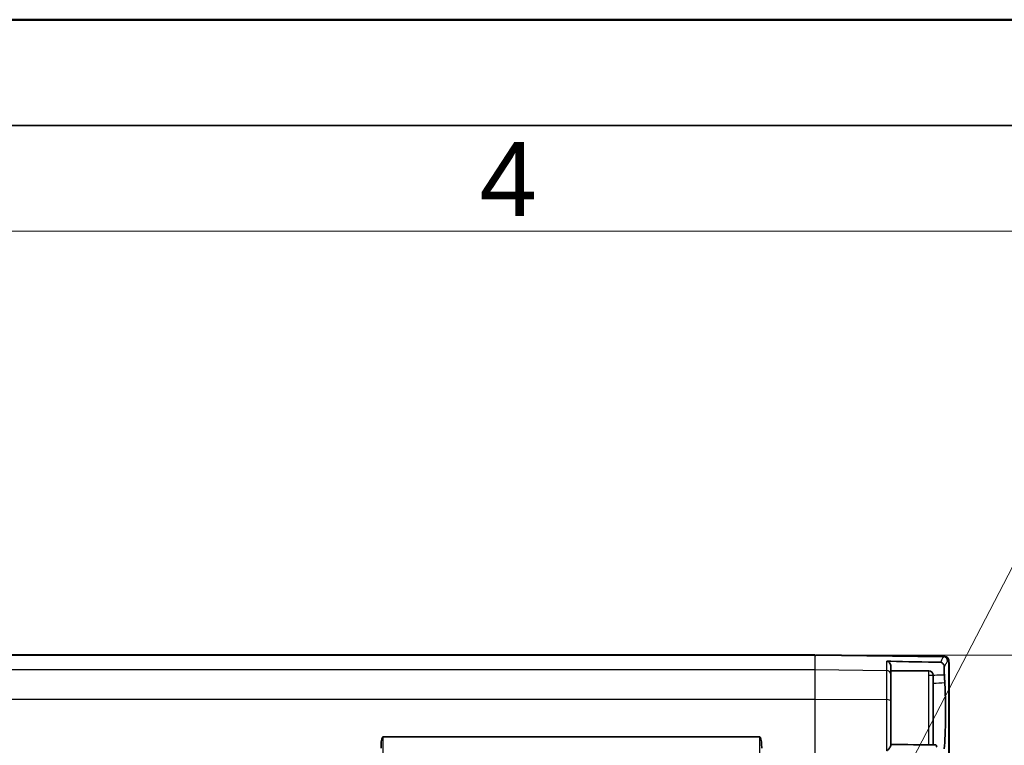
# Model space of a CAD drawing. Header units: millimetres. Extents: x 0 to 420, y 0 to 297.
# Tile 19 of 46: x 163 to 209, y 263 to 297. Entities that reach past the tile are written whole.
import ezdxf

# ---------------------------------------------------------------- set-up
doc = ezdxf.new("R2010")
doc.units = ezdxf.units.MM
doc.layers.get('0').update_dxf_attribs({"lineweight": 25})
for name, color, linetype, lineweight in [('001', 7, 'Continuous', 50), ('Bemaßung (ISO)', 7, 'Continuous', 18), ('Sichtbar (ISO)', 7, 'Continuous', 35), ('Sichtbar schmal (ISO)', 7, 'Continuous', 25), ('Symbol (ISO)', 7, 'Continuous', 18)]:
    doc.layers.add(name, color=color, linetype=linetype, lineweight=lineweight)
doc.layers.add('Symbole(DIN)', color=3, linetype='Continuous', lineweight=25, true_color=0x00ff00)
doc.styles.add('Aktuell-DIN', font='arial.ttf')
doc.styles.add('Notiztext (DIN)', font='isocpeur.ttf')
doc.dimstyles.new('Standard (DIN)', dxfattribs={"dimtxt": 3.5, "dimasz": 2.5, "dimexe": 1, "dimexo": 0, "dimgap": 0.7, "dimtad": 1, "dimtoh": 1, "dimrnd": 1e-08, "dimtxsty": 'Notiztext (DIN)', "dimcen": 0.09, "dimdle": 10, "dimclrd": 256, "dimclre": 256, "dimclrt": 256, "dimazin": 2, "dimtfac": 0.514286, "dimtdec": 4, "dimtmove": 0, "dimatfit": 3, "dimfxl": 1, "dimtolj": 1, "dimlwd": -1, "dimlwe": -1, "dimarcsym": 0})
doc.dimstyles.new('Standard (DIN)$7', dxfattribs={"dimtxt": 3.5, "dimasz": 2.5, "dimexe": 1, "dimexo": 0, "dimgap": 0.7, "dimtad": 1, "dimtoh": 1, "dimrnd": 1e-08, "dimtxsty": 'Notiztext (DIN)', "dimcen": 0.09, "dimdle": 10, "dimclrd": 256, "dimclre": 256, "dimclrt": 256, "dimazin": 2, "dimtfac": 0.514286, "dimtdec": 4, "dimtmove": 0, "dimatfit": 3, "dimfxl": 1, "dimtolj": 1, "dimlwd": -1, "dimlwe": -1, "dimarcsym": 0})

# ---------------------------------------------------------------- blocks, each defined once
blk = doc.blocks.new('*D34')
at = {"layer": 'Bemaßung (ISO)', "transparency": 16777216}
for p, q in [((200.529, 266.97), (227.529, 266.97)), ((226.529, 264.47), (226.529, 247.486)), ((148.029, 244.986), (227.529, 244.986))]:
    blk.add_line(p, q, dxfattribs=at)
for points in [[(226.113, 264.47), (226.946, 264.47), (226.529, 266.97)], [(226.113, 247.486), (226.946, 247.486), (226.529, 244.986)]]:
    blk.add_solid(points, dxfattribs=at)
at = {"layer": 'Defpoints', "color": 0, "transparency": 16777216}
for p in [(200.529, 266.97), (148.029, 244.986), (226.529, 244.986)]:
    blk.add_point(p, dxfattribs=at)
at = {"layer": 'Bemaßung (ISO)', "transparency": 16777216, "insert": (215.796, 248.453), "char_height": 3.5, "attachment_point": 1, "rotation": 90, "style": 'Notiztext (DIN)'}
blk.add_mtext('\\A1;{  }22{\\P(0.866")}', dxfattribs=at)
blk = doc.blocks.new('Ränder Basler-A3')
at = {"layer": '001'}
blk.add_line((0, 297), (420, 297), dxfattribs=at)
at = {"layer": '001', "color": 7, "linetype": 'Continuous', "lineweight": 35}
blk.add_line((5, 292), (415, 292), dxfattribs=at)
at = {"layer": '001', "color": 7, "linetype": 'Continuous', "lineweight": 18}
blk.add_line((10, 287), (410, 287), dxfattribs=at)
at = {"layer": 'Symbole(DIN)', "color": 250, "true_color": 0x3f3f3f, "insert": (184.684, 289.477), "char_height": 3.5, "attachment_point": 4, "style": 'Aktuell-DIN'}
blk.add_mtext('\\fArial|b0|i0;4', dxfattribs=at)

msp = doc.modelspace()

# ---------------------------------------------------------------- linework, layer by layer
at = {"layer": 'Sichtbar (ISO)'}
for p, q in [((200.529, 266.986), (105.529, 266.986)), ((200.529, 266.986), (200.529, 266.97)), ((200.529, 266.97), (200.529, 266.963)), ((200.579, 266.969), (200.579, 266.986)), ((200.579, 266.986), (206.635, 266.906)), ((200.579, 266.963), (200.579, 266.969)), ((206.635, 266.906), (206.65, 266.906)), ((206.65, 266.906), (206.677, 266.906)), ((204.129, 266.445), (204.129, 266.236)), ((204.129, 266.236), (204.129, 264.055)), ((205.929, 266.236), (204.129, 266.236)), ((206.877, 223.405), (206.877, 266.567)), ((206.129, 266.036), (206.129, 262.735)), ((204.129, 264.055), (204.129, 262.72)), ((180.135, 263.12), (197.924, 263.12))]:
    msp.add_line(p, q, dxfattribs=at)
msp.add_arc((205.929, 266.036), 0.2, 0, 90, dxfattribs=at)
msp.add_ellipse((-474.41, 234.585), major_axis=(1579.199, 0), ratio=0.022679, start_param=1.129154, end_param=1.129189, dxfattribs=at)
for points, knots in [([(203.932, 266.688), (203.933, 266.688), (203.933, 266.688), (203.937, 266.688), (203.941, 266.688), (203.951, 266.686), (203.961, 266.685), (203.989, 266.674), (204.006, 266.665), (204.049, 266.634), (204.076, 266.606), (204.111, 266.542), (204.122, 266.514), (204.128, 266.47), (204.129, 266.458), (204.129, 266.445)], [-0.05673688, -0.05673688, -0.05673688, -0.05673688, -0.0565241, -0.0565241, -0.05547168, -0.05547168, -0.0529152, -0.0529152, -0.04972875, -0.04972875, -0.04493863, -0.04493863, -0.04174051, -0.04174051, -0.04049865, -0.04049865, -0.04049865, -0.04049865]), ([(206.468, 266.637), (206.473, 266.637), (206.478, 266.637), (206.488, 266.636), (206.494, 266.635), (206.518, 266.63), (206.533, 266.623), (206.566, 266.604), (206.584, 266.589), (206.617, 266.548), (206.631, 266.523), (206.648, 266.471), (206.653, 266.443), (206.652, 266.415)], [-0.03719555, -0.03719555, -0.03719555, -0.03719555, -0.03557686, -0.03557686, -0.03341737, -0.03341737, -0.02706936, -0.02706936, -0.01839776, -0.01839776, -0.00879872, -0.00879872, 0, 0, 0, 0]), ([(206.873, 266.706), (206.873, 266.706), (206.873, 266.707), (206.873, 266.734), (206.868, 266.76), (206.847, 266.809), (206.832, 266.83), (206.796, 266.866), (206.774, 266.881), (206.727, 266.9), (206.702, 266.905), (206.677, 266.906)], [-0.03161196, -0.03161196, -0.03161196, -0.03161196, -0.03146374, -0.03146374, -0.02331122, -0.02331122, -0.01537581, -0.01537581, -0.00763573, -0.00763573, 0, 0, 0, 0]), ([(206.873, 266.716), (206.874, 266.704), (206.874, 266.692), (206.875, 266.669), (206.875, 266.659), (206.876, 266.638), (206.876, 266.628), (206.877, 266.609), (206.877, 266.6), (206.877, 266.583), (206.877, 266.575), (206.877, 266.567)], [0.08401206, 0.08401206, 0.08401206, 0.08401206, 0.09262588, 0.09262588, 0.1012397, 0.1012397, 0.10985352, 0.10985352, 0.11846734, 0.11846734, 0.12708117, 0.12708117, 0.12708117, 0.12708117]), ([(206.652, 266.415), (206.651, 266.377), (206.651, 266.338), (206.651, 266.244), (206.652, 266.191), (206.653, 266.14)], [0.00460174, 0.00460174, 0.00460174, 0.00460174, 0.01648224, 0.01648224, 0.03263815, 0.03263815, 0.03263815, 0.03263815]), ([(206.658, 266.038), (206.661, 265.978), (206.664, 265.919), (206.671, 265.801), (206.674, 265.742), (206.677, 265.683)], [0, 0, 0, 0, 0.02148842, 0.02148842, 0.04291026, 0.04291026, 0.04291026, 0.04291026]), ([(206.677, 265.683), (206.677, 265.677), (206.678, 265.66), (206.69, 265.444), (206.7, 265.197), (206.712, 264.564), (206.713, 264.249), (206.707, 263.682), (206.701, 263.432), (206.683, 262.954), (206.67, 262.733), (206.653, 262.544)], [0, 0, 0, 0, 0.00217464, 0.00217464, 0.01945425, 0.01945425, 0.03533524, 0.03533524, 0.04859701, 0.04859701, 0.06252324, 0.06252324, 0.06252324, 0.06252324]), ([(180.135, 263.12), (180.131, 263.12), (180.127, 263.119), (180.12, 263.116), (180.117, 263.113), (180.101, 263.096), (180.092, 263.074), (180.06, 262.983), (180.051, 262.9), (180.037, 262.738), (180.035, 262.659), (180.035, 262.586)], [0, 0, 0, 0, 0.00109308, 0.00109308, 0.00218616, 0.00218616, 0.00822115, 0.00822115, 0.03177375, 0.03177375, 0.05371303, 0.05371303, 0.05371303, 0.05371303]), ([(198.024, 262.586), (198.024, 262.659), (198.021, 262.738), (198.011, 262.858), (198.007, 262.899), (197.994, 262.98), (197.986, 263.019), (197.967, 263.074), (197.958, 263.096), (197.941, 263.113), (197.938, 263.116), (197.931, 263.119), (197.928, 263.12), (197.924, 263.12)], [0.0719789, 0.0719789, 0.0719789, 0.0719789, 0.09391818, 0.09391818, 0.10569448, 0.10569448, 0.11747078, 0.11747078, 0.12350577, 0.12350577, 0.12459885, 0.12459885, 0.12569193, 0.12569193, 0.12569193, 0.12569193]), ([(204.129, 262.72), (204.129, 262.715), (204.128, 262.708), (204.12, 262.682), (204.107, 262.657), (204.063, 262.587), (204.032, 262.545), (203.993, 262.5), (203.981, 262.486), (203.959, 262.468), (203.952, 262.463), (203.942, 262.459), (203.938, 262.458), (203.933, 262.457), (203.933, 262.457), (203.932, 262.457)], [-0.01957396, -0.01957396, -0.01957396, -0.01957396, -0.01775226, -0.01775226, -0.01315835, -0.01315835, -0.0071324, -0.0071324, -0.00418765, -0.00418765, -0.0019149, -0.0019149, -0.0007305, -0.0007305, -0.00049027, -0.00049027, -0.00049027, -0.00049027]), ([(206.294, 262.628), (206.291, 262.645), (206.286, 262.676), (206.271, 262.722), (206.264, 262.734), (206.25, 262.733), (206.243, 262.725), (206.237, 262.709)], [0, 0, 0, 0, 0.00867399, 0.00867399, 0.01662727, 0.01662727, 0.02326213, 0.02326213, 0.02326213, 0.02326213])]:
    msp.add_open_spline(points, degree=3, knots=knots, dxfattribs=at)
for points in [[(204.129, 266.683), (204.061, 266.685), (203.994, 266.687), (203.932, 266.688)], [(204.129, 266.683), (204.782, 266.667), (205.772, 266.649), (206.468, 266.637)], [(206.653, 266.14), (206.654, 266.104), (206.656, 266.069), (206.658, 266.038)], [(204.129, 262.756), (204.838, 262.747), (205.547, 262.74), (206.256, 262.734)]]:
    msp.add_open_spline(points, degree=3, dxfattribs=at)
at = {"layer": 'Sichtbar schmal (ISO)'}
for p, q in [((105.529, 266.97), (200.529, 266.97)), ((200.529, 266.963), (200.529, 266.298)), ((200.579, 266.969), (206.615, 266.891)), ((203.932, 266.255), (203.932, 266.688)), ((206.847, 266.706), (206.832, 266.706)), ((206.873, 266.706), (206.847, 266.706)), ((206.847, 266.706), (206.847, 223.266)), ((105.529, 266.298), (200.529, 266.298)), ((200.529, 266.298), (200.529, 264.887)), ((200.529, 266.298), (203.932, 266.255)), ((203.932, 264.873), (203.932, 266.255)), ((205.929, 262.737), (205.929, 266.236)), ((206.653, 266.14), (206.653, 266.417)), ((105.529, 264.887), (200.529, 264.887)), ((200.529, 264.887), (200.529, 261.894)), ((200.529, 264.887), (203.932, 264.873)), ((203.932, 262.457), (203.932, 264.873)), ((180.135, 226.852), (180.135, 263.12)), ((197.924, 263.12), (197.924, 226.852))]:
    msp.add_line(p, q, dxfattribs=at)
for centre, major_axis, ratio, start_param, end_param in [((206.613, 266.691), (0.165, -0.113), 0.994168, 0.601586, 2.153821), ((206.633, 266.706), (0.003, 0.2), 0.998331, 4.725457, 6.283185), ((206.647, 266.706), (0.003, 0.2), 0.998472, 4.725459, 6.283185), ((203.929, 266.06), (0.2, 0), 0.975291, 0, 1.557706), ((203.929, 264.811), (0.2, 0), 0.311243, 0, 1.557706)]:
    msp.add_ellipse(centre, major_axis=major_axis, ratio=ratio, start_param=start_param, end_param=end_param, dxfattribs=at)
for points, knots in [([(206.615, 266.891), (206.602, 266.871), (206.588, 266.849), (206.55, 266.787), (206.525, 266.743), (206.489, 266.676), (206.479, 266.657), (206.468, 266.637)], [-0.5227328, -0.5227328, -0.5227328, -0.5227328, -0.4573912, -0.4573912, -0.3528446, -0.3528446, -0.3147105, -0.3147105, -0.3147105, -0.3147105]), ([(206.635, 266.906), (206.634, 266.906), (206.634, 266.906), (206.632, 266.906), (206.63, 266.905), (206.627, 266.904), (206.625, 266.902), (206.62, 266.897), (206.618, 266.894), (206.615, 266.891)], [-0.03384973, -0.03384973, -0.03384973, -0.03384973, -0.02961851, -0.02961851, -0.02284856, -0.02284856, -0.01201665, -0.01201665, 0, 0, 0, 0]), ([(206.653, 266.417), (206.668, 266.445), (206.682, 266.471), (206.722, 266.545), (206.747, 266.589), (206.785, 266.65), (206.799, 266.672), (206.812, 266.691)], [0.2999977, 0.2999977, 0.2999977, 0.2999977, 0.3528446, 0.3528446, 0.4573912, 0.4573912, 0.5227328, 0.5227328, 0.5227328, 0.5227328]), ([(206.812, 266.691), (206.815, 266.695), (206.817, 266.698), (206.822, 266.702), (206.824, 266.704), (206.827, 266.705), (206.829, 266.706), (206.831, 266.706), (206.832, 266.706), (206.832, 266.706)], [0, 0, 0, 0, 0.01201665, 0.01201665, 0.02284856, 0.02284856, 0.02961851, 0.02961851, 0.03384973, 0.03384973, 0.03384973, 0.03384973]), ([(206.873, 266.706), (206.873, 266.704), (206.873, 266.702), (206.875, 266.665), (206.876, 266.635), (206.877, 266.594), (206.877, 266.58), (206.877, 266.567)], [0.08422425, 0.08422425, 0.08422425, 0.08422425, 0.08577979, 0.08577979, 0.11119602, 0.11119602, 0.12708117, 0.12708117, 0.12708117, 0.12708117])]:
    msp.add_open_spline(points, degree=3, knots=knots, dxfattribs=at)
for points in [[(206.652, 266.415), (206.652, 266.416), (206.653, 266.416), (206.653, 266.417)], [(205.929, 266.036), (206.172, 266.036), (206.415, 266.037), (206.658, 266.038)], [(206.129, 265.647), (206.312, 265.659), (206.494, 265.671), (206.677, 265.683)]]:
    msp.add_open_spline(points, degree=3, dxfattribs=at)

# ---------------------------------------------------------------- block references
msp.add_blockref('Ränder Basler-A3', (0, 0))

# ---------------------------------------------------------------- dimensions: what is measured, and where the dimension line sits
at = {"layer": 'Bemaßung (ISO)'}
dim = msp.add_linear_dim(base=(226.529, 244.986), p1=(200.529, 266.97), p2=(148.029, 244.986), angle=270, text='{  }<>{\\P(0.866")}', dimstyle='Standard (DIN)', override={"dimtoh": 0, "dimdec": 1, "dimtp": 0, "dimtm": 0, "dimtdec": 4, "dimtofl": 0, "dimatfit": 1, "dimtvp": -0.25}, dxfattribs=at)
dim.commit()
dim.dimension.update_dxf_attribs({"geometry": '*D34', "text_midpoint": (226.529, 255.978), "dimtype": 160})

# ---------------------------------------------------------------- leaders
at = {"layer": 'Symbol (ISO)', "annotation_type": 0, "has_hookline": 1, "hookline_direction": 0, "text_width": 50.4}
msp.add_leader([(203.69, 259.25), (213.548, 278.224), (216.048, 278.224)], dimstyle='Standard (DIN)$7', override={"dimgap": 0, "dimtad": 1}, dxfattribs=at)

doc.saveas('drawing.dxf')
